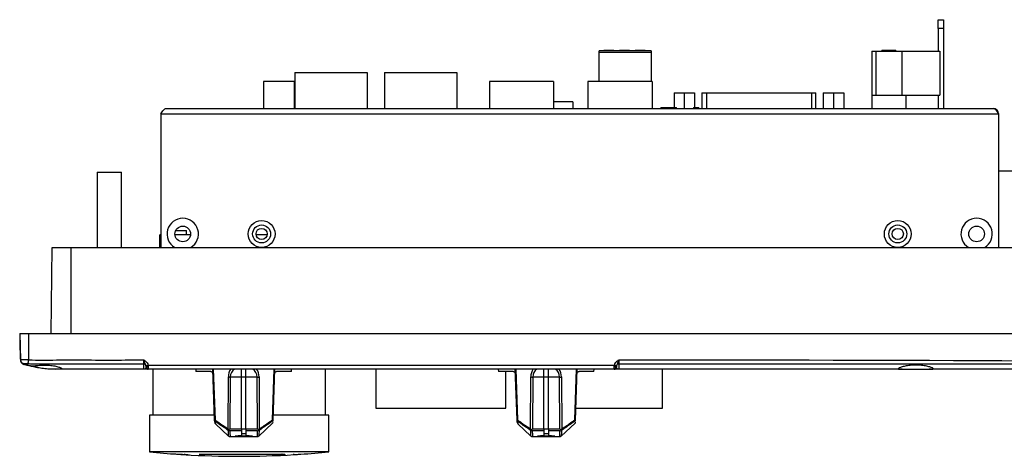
# Model space of a CAD drawing. Header units: millimetres. Extents: x 7143 to 9546, y -1575 to -869.
# Tile 1 of 94: x 7205 to 7425, y -1575 to -1478. Entities that reach past the tile are written whole.
import ezdxf

# ---------------------------------------------------------------- set-up
doc = ezdxf.new("R2010")
doc.units = ezdxf.units.MM
doc.header["$LTSCALE"] = 3

msp = doc.modelspace()

# ---------------------------------------------------------------- linework, layer by layer
at = {"linetype": 'Continuous', "lineweight": 30}
for p, q in [((7410.46, -1477.92), (7411.66, -1477.92)), ((7410.46, -1479.92), (7410.46, -1477.92)), ((7411.66, -1477.92), (7411.66, -1479.92)), ((7411.66, -1479.92), (7410.46, -1479.92)), ((7410.46, -1479.92), (7410.46, -1484.92)), ((7411.66, -1479.92), (7411.66, -1497.72)), ((7346.42, -1484.87), (7334.82, -1484.87)), ((7334.82, -1485.24), (7334.82, -1484.87)), ((7346.42, -1485.24), (7334.82, -1485.24)), ((7334.82, -1491.72), (7334.82, -1485.24)), ((7335.87, -1484.72), (7335.87, -1484.87)), ((7335.87, -1484.72), (7337.64, -1484.72)), ((7337.64, -1484.72), (7337.64, -1484.87)), ((7337.64, -1484.72), (7337.9, -1484.72)), ((7337.9, -1484.72), (7337.9, -1484.87)), ((7337.9, -1484.72), (7338.07, -1484.72)), ((7338.07, -1484.87), (7338.07, -1484.72)), ((7339.37, -1484.72), (7339.37, -1484.87)), ((7339.37, -1484.72), (7341.12, -1484.72)), ((7341.12, -1484.72), (7341.12, -1484.87)), ((7341.12, -1484.72), (7341.41, -1484.72)), ((7341.41, -1484.72), (7341.41, -1484.87)), ((7341.41, -1484.72), (7341.57, -1484.72)), ((7341.57, -1484.87), (7341.57, -1484.72)), ((7342.87, -1484.72), (7342.87, -1484.87)), ((7342.87, -1484.72), (7344.64, -1484.72)), ((7344.64, -1484.72), (7344.64, -1484.87)), ((7344.64, -1484.72), (7344.9, -1484.72)), ((7344.9, -1484.72), (7344.9, -1484.87)), ((7344.9, -1484.72), (7345.07, -1484.72)), ((7345.07, -1484.87), (7345.07, -1484.72)), ((7346.42, -1484.87), (7346.42, -1485.24)), ((7346.42, -1485.24), (7346.42, -1491.72)), ((7395.67, -1484.92), (7396.6, -1484.92)), ((7395.67, -1484.92), (7395.67, -1494.72)), ((7396.6, -1484.92), (7396.6, -1494.72)), ((7396.6, -1484.92), (7402.35, -1484.92)), ((7397.93, -1484.72), (7397.93, -1484.92)), ((7397.93, -1484.72), (7400.4, -1484.72)), ((7400.4, -1484.72), (7400.4, -1484.92)), ((7400.4, -1484.72), (7400.78, -1484.72)), ((7400.78, -1484.72), (7400.78, -1484.92)), ((7400.78, -1484.72), (7401.01, -1484.72)), ((7401.01, -1484.92), (7401.01, -1484.72)), ((7402.35, -1484.92), (7402.35, -1494.72)), ((7402.35, -1484.92), (7410.87, -1484.92)), ((7410.87, -1484.92), (7410.87, -1494.72)), ((7266.92, -1489.72), (7266.92, -1497.72)), ((7266.92, -1489.72), (7283.02, -1489.72)), ((7283.02, -1489.72), (7283.02, -1497.72)), ((7286.92, -1489.72), (7286.92, -1497.72)), ((7286.92, -1489.72), (7303.02, -1489.72)), ((7303.02, -1489.72), (7303.02, -1497.72)), ((7259.87, -1491.72), (7259.87, -1497.72)), ((7266.77, -1491.72), (7259.87, -1491.72)), ((7266.77, -1491.72), (7266.77, -1497.72)), ((7310.32, -1491.72), (7310.32, -1497.72)), ((7324.62, -1491.72), (7310.32, -1491.72)), ((7324.62, -1491.72), (7324.62, -1497.72)), ((7332.32, -1491.72), (7332.32, -1497.72)), ((7346.62, -1491.72), (7332.32, -1491.72)), ((7346.62, -1491.72), (7346.62, -1497.72)), ((7351.52, -1494.22), (7351.52, -1497.52)), ((7351.52, -1494.22), (7353.81, -1494.22)), ((7353.81, -1494.22), (7356.11, -1494.22)), ((7353.81, -1494.22), (7353.81, -1497.72)), ((7356.11, -1494.22), (7356.11, -1497.52)), ((7356.11, -1494.22), (7356.11, -1497.52)), ((7356.11, -1494.22), (7356.11, -1494.22)), ((7357.74, -1494.22), (7357.74, -1497.72)), ((7357.74, -1494.22), (7358.74, -1494.22)), ((7358.74, -1494.22), (7382.21, -1494.22)), ((7358.74, -1494.22), (7358.74, -1497.72)), ((7382.21, -1494.22), (7383.21, -1494.22)), ((7382.21, -1494.22), (7382.21, -1497.72)), ((7383.21, -1497.72), (7383.21, -1494.22)), ((7384.84, -1494.22), (7387.13, -1494.22)), ((7384.84, -1494.22), (7384.84, -1497.72)), ((7387.13, -1494.22), (7387.13, -1497.72)), ((7387.13, -1494.22), (7389.43, -1494.22)), ((7389.43, -1494.22), (7389.43, -1497.72)), ((7328.97, -1496.22), (7324.62, -1496.22)), ((7328.97, -1496.22), (7328.97, -1497.72)), ((7395.67, -1494.72), (7403.27, -1494.72)), ((7395.67, -1494.72), (7395.67, -1497.72)), ((7403.27, -1494.72), (7403.27, -1497.72)), ((7403.27, -1494.72), (7410.87, -1494.72)), ((7410.46, -1494.72), (7410.46, -1497.72)), ((7238.17, -1497.72), (7422.77, -1497.72)), ((7348.56, -1497.52), (7348.56, -1497.72)), ((7348.56, -1497.52), (7352.06, -1497.52)), ((7352.06, -1497.72), (7352.06, -1497.52)), ((7355.87, -1497.52), (7355.87, -1497.72)), ((7355.87, -1497.52), (7357.08, -1497.52)), ((7357.08, -1497.72), (7357.08, -1497.52)), ((7236.97, -1498.92), (7423.97, -1498.92)), ((7236.97, -1498.92), (7236.97, -1528.72)), ((7423.97, -1498.92), (7423.97, -1528.72)), ((7222.77, -1511.92), (7222.77, -1528.72)), ((7222.77, -1511.92), (7228.17, -1511.92)), ((7228.17, -1528.72), (7228.17, -1511.92)), ((7473.02, -1511.72), (7423.97, -1511.72)), ((7240.32, -1524.92), (7242.72, -1524.92)), ((7242.72, -1525.92), (7242.72, -1524.92)), ((7236.97, -1525.92), (7236.72, -1525.92)), ((7236.72, -1528.72), (7236.72, -1525.92)), ((7243.61, -1525.92), (7240.13, -1525.92)), ((7260.71, -1525.92), (7258.24, -1525.92)), ((7212.52, -1547.92), (7212.69, -1528.72)), ((7212.69, -1528.72), (7216.97, -1528.72)), ((7216.97, -1528.72), (7593.97, -1528.72)), ((7216.97, -1547.92), (7216.97, -1528.72)), ((7205.47, -1547.92), (7205.47, -1549.92)), ((7205.47, -1547.92), (7207.47, -1547.92)), ((7205.47, -1547.92), (7205.68, -1553.77)), ((7207.47, -1547.92), (7207.47, -1553.77)), ((7207.47, -1547.92), (7603.47, -1547.92)), ((7205.54, -1549.92), (7205.47, -1549.92)), ((7205.47, -1549.92), (7205.6, -1553.45)), ((7205.6, -1551.42), (7205.59, -1551.51)), ((7205.59, -1551.51), (7205.68, -1553.83)), ((7209.76, -1555.6), (7206.36, -1554.74)), ((7207.11, -1555.03), (7206.36, -1554.81)), ((7215.47, -1555.92), (7213.47, -1555.92)), ((7229.98, -1555.92), (7213.48, -1555.97)), ((7233.17, -1555.92), (7215.47, -1555.92)), ((7233.67, -1555.15), (7233.66, -1555.06)), ((7233.67, -1555.42), (7233.67, -1555.26)), ((7233.67, -1555.26), (7233.67, -1555.42)), ((7234.14, -1554.96), (7338.21, -1554.96)), ((7234.14, -1554.96), (7234.16, -1555.25)), ((7234.17, -1555.6), (7234.17, -1555.92)), ((7338.17, -1555.92), (7234.17, -1555.92)), ((7235.22, -1555.92), (7235.22, -1566.12)), ((7244.78, -1555.92), (7244.82, -1556.42)), ((7248.99, -1567.18), (7248.6, -1555.92)), ((7248.68, -1555.92), (7249.07, -1567.18)), ((7254.97, -1557.64), (7254.97, -1555.92)), ((7255.97, -1557.64), (7255.97, -1555.92)), ((7261.88, -1567.18), (7262.27, -1555.92)), ((7262.35, -1555.92), (7261.95, -1567.36)), ((7266.12, -1556.42), (7266.17, -1555.92)), ((7273.72, -1566.12), (7273.72, -1555.92)), ((7284.97, -1555.92), (7284.97, -1564.62)), ((7312.28, -1555.92), (7312.32, -1556.42)), ((7316.49, -1567.18), (7316.1, -1555.92)), ((7316.18, -1555.92), (7316.57, -1567.18)), ((7322.47, -1557.64), (7322.47, -1555.92)), ((7323.47, -1557.64), (7323.47, -1555.92)), ((7329.38, -1567.18), (7329.77, -1555.92)), ((7329.85, -1555.92), (7329.45, -1567.36)), ((7333.62, -1556.42), (7333.67, -1555.92)), ((7338.17, -1555.92), (7338.17, -1555.62)), ((7338.18, -1555.24), (7338.21, -1554.96)), ((7338.67, -1555.27), (7338.67, -1555.42)), ((7338.69, -1555.06), (7338.68, -1555.15)), ((7402.48, -1555.92), (7339.17, -1555.92)), ((7348.97, -1564.62), (7348.97, -1555.92)), ((7402.48, -1555.92), (7408.47, -1555.92)), ((7595.47, -1555.92), (7408.47, -1555.92)), ((7248.13, -1556.42), (7244.82, -1556.42)), ((7251.98, -1569.21), (7252.06, -1557.62)), ((7252.48, -1557.64), (7252.4, -1569.21)), ((7254.97, -1557.64), (7252.48, -1557.64)), ((7254.97, -1557.61), (7255.97, -1557.61)), ((7254.97, -1569.21), (7254.97, -1557.64)), ((7258.47, -1557.64), (7255.97, -1557.64)), ((7255.97, -1569.21), (7255.97, -1557.64)), ((7258.54, -1569.21), (7258.47, -1557.64)), ((7258.89, -1557.62), (7258.96, -1569.21)), ((7266.12, -1556.42), (7262.82, -1556.42)), ((7315.63, -1556.42), (7312.32, -1556.42)), ((7313.97, -1564.62), (7313.97, -1556.42)), ((7319.48, -1569.21), (7319.56, -1557.62)), ((7319.98, -1557.64), (7319.9, -1569.21)), ((7322.47, -1557.64), (7319.98, -1557.64)), ((7322.47, -1557.61), (7323.47, -1557.61)), ((7322.47, -1569.21), (7322.47, -1557.64)), ((7325.97, -1557.64), (7323.47, -1557.64)), ((7323.47, -1569.21), (7323.47, -1557.64)), ((7326.04, -1569.21), (7325.97, -1557.64)), ((7326.39, -1557.62), (7326.46, -1569.21)), ((7333.62, -1556.42), (7330.32, -1556.42)), ((7284.97, -1564.62), (7313.97, -1564.62)), ((7329.55, -1564.62), (7348.97, -1564.62)), ((7234.47, -1566.12), (7234.47, -1574.32)), ((7248.95, -1566.12), (7234.47, -1566.12)), ((7274.47, -1566.12), (7261.99, -1566.12)), ((7274.47, -1574.32), (7274.47, -1566.12)), ((7249.01, -1567.69), (7248.99, -1567.18)), ((7249.15, -1567.52), (7249.16, -1568.04)), ((7249.15, -1568.05), (7252.1, -1570.8)), ((7254.97, -1569.17), (7255.97, -1569.17)), ((7258.84, -1570.8), (7261.93, -1567.92)), ((7261.94, -1567.62), (7261.93, -1567.9)), ((7261.95, -1567.36), (7261.95, -1567.41)), ((7316.51, -1567.69), (7316.49, -1567.18)), ((7316.65, -1567.52), (7316.66, -1568.04)), ((7316.65, -1568.05), (7319.6, -1570.8)), ((7322.47, -1569.17), (7323.47, -1569.17)), ((7326.34, -1570.8), (7329.43, -1567.92)), ((7329.44, -1567.62), (7329.43, -1567.9)), ((7329.45, -1567.36), (7329.45, -1567.41)), ((7254.97, -1569.66), (7252.38, -1569.66)), ((7252.4, -1569.21), (7254.97, -1569.21)), ((7252.43, -1570.92), (7258.52, -1570.92)), ((7253.54, -1570.78), (7257.41, -1570.78)), ((7254.97, -1569.21), (7254.97, -1569.66)), ((7254.97, -1569.66), (7254.97, -1570.6)), ((7255.97, -1570.28), (7254.97, -1570.28)), ((7255.97, -1569.21), (7258.54, -1569.21)), ((7255.97, -1569.21), (7255.97, -1569.66)), ((7258.56, -1569.66), (7255.97, -1569.66)), ((7255.97, -1569.66), (7255.97, -1570.6)), ((7322.47, -1569.66), (7319.88, -1569.66)), ((7319.9, -1569.21), (7322.47, -1569.21)), ((7319.93, -1570.92), (7326.02, -1570.92)), ((7321.04, -1570.78), (7324.91, -1570.78)), ((7322.47, -1569.21), (7322.47, -1569.66)), ((7322.47, -1569.66), (7322.47, -1570.6)), ((7323.47, -1570.28), (7322.47, -1570.28)), ((7323.47, -1569.21), (7326.04, -1569.21)), ((7323.47, -1569.21), (7323.47, -1569.66)), ((7326.06, -1569.66), (7323.47, -1569.66)), ((7323.47, -1569.66), (7323.47, -1570.6)), ((7274.47, -1574.32), (7234.47, -1574.32)), ((7240.72, -1574.85), (7240.95, -1574.85)), ((7242.43, -1574.95), (7242.22, -1574.95)), ((7245.54, -1574.85), (7263.41, -1574.85)), ((7262.43, -1574.95), (7246.52, -1574.95)), ((7266.72, -1574.95), (7266.52, -1574.95)), ((7267.99, -1574.85), (7268.22, -1574.85))]:
    msp.add_line(p, q, dxfattribs=at)
at = {"linetype": 'Continuous', "lineweight": 30, "flags": 128}
for points in [[(7205.68, -1553.93), (7205.68, -1553.94), (7205.68, -1553.95), (7205.68, -1553.96), (7205.68, -1553.97), (7205.68, -1553.98), (7205.68, -1553.99), (7205.68, -1553.99)], [(7206.36, -1554.74), (7206.36, -1554.74), (7206.36, -1554.74), (7206.36, -1554.74), (7206.36, -1554.74), (7206.36, -1554.74), (7206.36, -1554.74)], [(7233.17, -1554.74), (7231.67, -1554.74), (7223.67, -1554.74), (7208.35, -1554.74), (7208.35, -1554.74)], [(7602.6, -1554.74), (7602.6, -1554.74), (7600.6, -1554.74), (7592.6, -1554.74), (7560.6, -1554.74), (7432.6, -1554.74), (7339.17, -1554.74)]]:
    msp.add_lwpolyline(points, dxfattribs=at)
at = {"linetype": 'Continuous', "lineweight": 30}
for centre, radius in [((7259.47, -1525.72), 3), ((7401.47, -1525.72), 3), ((7241.87, -1525.72), 1.75), ((7259.47, -1525.72), 2), ((7259.47, -1525.72), 1.25), ((7401.47, -1525.72), 2), ((7401.47, -1525.72), 1.25), ((7419.07, -1525.72), 1.75)]:
    msp.add_circle(centre, radius, dxfattribs=at)
for centre, radius, start, end in [((7422.77, -1498.92), 1.2, 0, 90), ((7241.87, -1525.72), 3.5, 301.0027, 238.9973), ((7419.07, -1525.72), 3.5, 301.0027, 238.9973), ((7206.58, -1553.41), 0.986, 181.9795, 202.3743), ((7206.67, -1553.73), 0.995, 182.1276, 257.4971), ((7110.7, -1543.06), 97.36, 353.1336, 353.687), ((7206.68, -1553.86), 1, 185.9779, 251.3604), ((7233.18, -1555.23), 0.492, 9.5439, 91.205), ((7232.94, -1550.59), 4.53, 279.0584, 285.3042), ((7234.01, -1554.73), 0.536, 230.5884, 286.8633), ((7234.11, -1555.16), 0.444, 192.8715, 278.7122), ((7234.17, -1555.42), 0.5, 180, 270), ((7338.24, -1555.18), 0.445, 261.7229, 348.0931), ((7338.17, -1555.42), 0.5, 270, 0), ((7338.34, -1554.71), 0.549, 252.8838, 307.4116), ((7339.43, -1550.57), 4.55, 254.4346, 260.647), ((7339.16, -1555.23), 0.492, 88.7857, 169.8113), ((7252.47, -1553.42), 4.22, 264.4933, 270.1832), ((7258.48, -1553.42), 4.23, 269.8171, 275.5064), ((7319.97, -1553.42), 4.22, 264.4933, 270.1832), ((7325.98, -1553.42), 4.23, 269.8171, 275.5064), ((7249.03, -1566.31), 0.867, 267.3303, 272.6697), ((7249.48, -1567.16), 0.493, 182.0437, 227.3481), ((7249.51, -1567.7), 0.5, 182, 225.2555), ((7249.45, -1567.27), 0.395, 166.1183, 219.3233), ((7316.53, -1566.31), 0.867, 267.3303, 272.6697), ((7316.98, -1567.16), 0.493, 182.0437, 227.3481), ((7317.01, -1567.7), 0.5, 182, 225.2555), ((7316.95, -1567.27), 0.395, 166.131, 219.3105), ((7252.43, -1570.42), 0.5, 226.9736, 270.0011), ((7258.52, -1570.42), 0.5, 269.9722, 312.9905), ((7319.93, -1570.42), 0.5, 226.9736, 270.0011), ((7326.02, -1570.42), 0.5, 269.9722, 312.9905), ((7254.47, -1374.82), 200.5, 264.2752, 266.0677), ((7246.41, -1467.89), 107.08, 266.5822, 267.8782), ((7254.49, -1381.26), 194.06, 265.7267, 266.0005), ((7254.47, -1374.82), 200.5, 266.0677, 266.4972), ((7254.47, -1374.82), 200.5, 266.4972, 270), ((7254.5, -1381.02), 194.31, 266.4379, 266.7149), ((7245.01, -1556.25), 18.82, 262.1682, 264.9816), ((7254.54, -1489.84), 85.48, 263.96, 264.6164), ((7254.47, -1374.82), 200.5, 270, 273.5028), ((7256.59, -1383.89), 191.19, 271.5639, 272.4491), ((7254.42, -1489.96), 85.36, 274.9652, 275.3828), ((7254.41, -1489.88), 85.44, 276.0403, 276.4527), ((7266.02, -1564.43), 10.55, 259.0391, 263.1461), ((7254.47, -1381.42), 193.9, 273.5625, 273.9992), ((7254.47, -1374.82), 200.5, 273.5028, 273.9323), ((7254.47, -1374.82), 200.5, 273.9323, 275.7248)]:
    msp.add_arc(centre, radius, start, end, dxfattribs=at)
for centre, major_axis, ratio, start_param, end_param in [((7253.69, -1557.81), (-0.18, 2.5), 0.648215, 0.669073, 1.450244), ((7254.11, -1557.79), (-0.3, 1.99), 0.806357, 0.242561, 1.375669), ((7256.84, -1557.79), (0.3, 1.99), 0.806357, 4.907517, 6.040624), ((7257.26, -1557.81), (0.18, 2.5), 0.648215, 4.832941, 5.614112), ((7321.19, -1557.81), (-0.18, 2.5), 0.648215, 0.669073, 1.450244), ((7321.61, -1557.79), (-0.3, 1.99), 0.806357, 0.242561, 1.375669), ((7324.34, -1557.79), (0.3, 1.99), 0.806357, 4.907517, 6.040624), ((7324.76, -1557.81), (0.18, 2.5), 0.648215, 4.832941, 5.614112), ((7252.4, -1569.17), (0.503, 0.5), 0.036975, 4.086389, 4.675669), ((7250.76, -1510.06), (0, 60.86), 0.673462, 3.209424, 3.244542), ((7260.18, -1510.06), (0, 60.86), 0.673462, 3.038643, 3.073761), ((7258.54, -1569.17), (0.503, -0.5), 0.036975, 4.749109, 5.338389), ((7319.9, -1569.17), (0.503, 0.5), 0.036975, 4.086389, 4.675669), ((7318.26, -1510.06), (0, 60.86), 0.673462, 3.209424, 3.244542), ((7327.68, -1510.06), (0, 60.86), 0.673462, 3.038643, 3.073761), ((7326.04, -1569.17), (0.503, -0.5), 0.036975, 4.749109, 5.338389)]:
    msp.add_ellipse(centre, major_axis=major_axis, ratio=ratio, start_param=start_param, end_param=end_param, dxfattribs=at)
for points, knots in [([(7236.97, -1498.92), (7237.07, -1498.76), (7237.27, -1498.45), (7237.57, -1498.05), (7237.87, -1497.77), (7238.07, -1497.74), (7238.17, -1497.72)], [0, 0, 0, 0, 0.2500032, 0.4999996, 0.7499951, 1, 1, 1, 1]), ([(7422.77, -1497.72), (7422.86, -1497.74), (7423.06, -1497.77), (7423.35, -1498.03), (7423.66, -1498.43), (7423.87, -1498.76), (7423.97, -1498.92)], [0, 0, 0, 0, 0.22935, 0.484177, 0.739079, 1, 1, 1, 1]), ([(7205.68, -1553.77), (7205.7, -1553.76), (7205.73, -1553.74), (7206.04, -1553.73), (7206.48, -1553.73), (7206.99, -1553.74), (7207.33, -1553.76), (7207.47, -1553.77)], [0, 0, 0, 0, 0.211849, 0.42417, 0.636069, 0.847645, 1, 1, 1, 1]), ([(7207.47, -1553.77), (7208.5, -1553.82), (7210.57, -1553.93), (7214.7, -1553.76), (7222.23, -1553.87), (7228.74, -1553.84), (7233.17, -1553.82)], [0, 0, 0, 0, 0.1203202, 0.2409537, 0.4820514, 1, 1, 1, 1]), ([(7339.17, -1553.83), (7353.34, -1553.82), (7424.86, -1553.76), (7508.82, -1554.74), (7580.7, -1553.38), (7597.28, -1554.06), (7601.41, -1553.86), (7603.47, -1553.77)], [0, 0, 0, 0, 0.160834, 0.811738, 0.953114, 0.97659, 1, 1, 1, 1]), ([(7206.36, -1554.74), (7206.25, -1554.7), (7206.05, -1554.6), (7205.82, -1554.34), (7205.7, -1554.07), (7205.69, -1553.9), (7205.68, -1553.83)], [0, 0, 0, 0, 0.279122, 0.558266, 0.837405, 1, 1, 1, 1]), ([(7206.46, -1554.7), (7206.41, -1554.73), (7206.36, -1554.76), (7206.36, -1554.74), (7206.36, -1554.74)], [0, 0, 0, 0, 0.999941, 1, 1, 1, 1]), ([(7207.36, -1554.7), (7207.3, -1554.69), (7207.13, -1554.68), (7206.88, -1554.67), (7206.66, -1554.67), (7206.5, -1554.68), (7206.47, -1554.69), (7206.46, -1554.7)], [0, 0, 0, 0, 0.14997, 0.362323, 0.577133, 0.791001, 1, 1, 1, 1]), ([(7214.87, -1555.77), (7214.83, -1555.71), (7214.74, -1555.59), (7214.06, -1555.34), (7213.06, -1555.11), (7211.81, -1554.97), (7210.49, -1554.94), (7209.25, -1555.09), (7208.19, -1555.14), (7207.43, -1555.1), (7207.04, -1554.95), (7207.07, -1554.97), (7207.52, -1555.1), (7208.34, -1555.32), (7209.46, -1555.56), (7210.77, -1555.77), (7212.11, -1555.89), (7213.31, -1555.92), (7214.23, -1555.92), (7214.78, -1555.89), (7214.84, -1555.81), (7214.87, -1555.77)], [0, 0, 0, 0, 0.054236, 0.108437, 0.163438, 0.217997, 0.270575, 0.321804, 0.374453, 0.425817, 0.477565, 0.530554, 0.581738, 0.63406, 0.688345, 0.743392, 0.7975, 0.85047, 0.903206, 0.95655, 1, 1, 1, 1]), ([(7208.35, -1554.74), (7208.35, -1554.74), (7208.03, -1554.75), (7207.7, -1554.73), (7207.36, -1554.7)], [0, 0, 0, 0, 0.000062, 1, 1, 1, 1]), ([(7233.17, -1553.82), (7233.17, -1553.83), (7233.27, -1553.89), (7233.44, -1554.01), (7233.6, -1554.15), (7233.67, -1554.21)], [0, 0, 0, 0, 0.009997, 0.545379, 1, 1, 1, 1]), ([(7233.17, -1554.74), (7233.17, -1554.69), (7233.17, -1554.62), (7233.17, -1554.42), (7233.17, -1554.16), (7233.17, -1553.94), (7233.17, -1553.82)], [0, 0, 0, 0, 0.270031, 0.44402, 0.722005, 1, 1, 1, 1]), ([(7233.66, -1555.06), (7233.62, -1554.96), (7233.53, -1554.66), (7233.33, -1554.29), (7233.22, -1553.96), (7233.17, -1553.83), (7233.17, -1553.82)], [0, 0, 0, 0, 0.255124, 0.710109, 0.995386, 1, 1, 1, 1]), ([(7233.17, -1555.92), (7233.17, -1555.92), (7233.17, -1555.92), (7233.17, -1555.81), (7233.17, -1555.37), (7233.17, -1554.92), (7233.17, -1554.74)], [0, 0, 0, 0, 0.000008, 0.369421, 0.740193, 1, 1, 1, 1]), ([(7233.67, -1555.42), (7233.66, -1555.49), (7233.62, -1555.75), (7233.38, -1555.91), (7233.21, -1555.92), (7233.17, -1555.92)], [0, 0, 0, 0, 0.248127, 0.849765, 1, 1, 1, 1]), ([(7233.17, -1555.92), (7233.17, -1555.92), (7233.17, -1555.92), (7233.17, -1555.92), (7233.17, -1555.92)], [0, 0, 0, 0, 0.740762, 1, 1, 1, 1]), ([(7234.17, -1555.92), (7234.17, -1555.92), (7234.16, -1555.92), (7233.83, -1555.92), (7233.4, -1555.92), (7233.23, -1555.92), (7233.18, -1555.92), (7233.17, -1555.92)], [0, 0, 0, 0, 0.046698, 0.647776, 0.897309, 0.98859, 1, 1, 1, 1]), ([(7233.67, -1554.21), (7233.76, -1554.3), (7233.97, -1554.51), (7234.08, -1554.79), (7234.14, -1554.96)], [0, 0, 0, 0, 0.4241326, 1, 1, 1, 1]), ([(7233.67, -1555.26), (7233.67, -1555.23), (7233.67, -1555.2), (7233.67, -1555.16), (7233.67, -1555.15)], [0, 0, 0, 0, 0.804675, 1, 1, 1, 1]), ([(7234.16, -1555.25), (7234.17, -1555.27), (7234.17, -1555.4), (7234.17, -1555.51), (7234.17, -1555.6)], [0, 0, 0, 0, 0.2146495, 1, 1, 1, 1]), ([(7338.17, -1555.62), (7338.17, -1555.53), (7338.17, -1555.42), (7338.18, -1555.27), (7338.18, -1555.24)], [0, 0, 0, 0, 0.722242, 1, 1, 1, 1]), ([(7339.17, -1555.92), (7339.17, -1555.92), (7339.13, -1555.92), (7338.8, -1555.92), (7338.31, -1555.92), (7338.21, -1555.92), (7338.17, -1555.92)], [0, 0, 0, 0, 0.004355, 0.095117, 0.701857, 1, 1, 1, 1]), ([(7338.21, -1554.96), (7338.27, -1554.79), (7338.38, -1554.52), (7338.59, -1554.31), (7338.67, -1554.22)], [0, 0, 0, 0, 0.579565, 1, 1, 1, 1]), ([(7338.67, -1554.22), (7338.75, -1554.15), (7338.91, -1554.02), (7339.08, -1553.9), (7339.17, -1553.83), (7339.17, -1553.83)], [0, 0, 0, 0, 0.470947, 0.990041, 1, 1, 1, 1]), ([(7338.68, -1555.15), (7338.68, -1555.16), (7338.67, -1555.21), (7338.67, -1555.24), (7338.67, -1555.27)], [0, 0, 0, 0, 0.253192, 1, 1, 1, 1]), ([(7339.17, -1555.92), (7339.17, -1555.92), (7339.15, -1555.92), (7338.99, -1555.91), (7338.74, -1555.78), (7338.69, -1555.51), (7338.67, -1555.42)], [0, 0, 0, 0, 0.0044365, 0.0962363, 0.7062019, 1, 1, 1, 1]), ([(7339.17, -1553.83), (7339.17, -1553.83), (7339.13, -1553.96), (7339.01, -1554.29), (7338.82, -1554.67), (7338.73, -1554.96), (7338.69, -1555.06)], [0, 0, 0, 0, 0.004619, 0.282334, 0.743521, 1, 1, 1, 1]), ([(7339.17, -1553.83), (7339.17, -1553.94), (7339.17, -1554.11), (7339.17, -1554.37), (7339.17, -1554.6), (7339.17, -1554.7), (7339.17, -1554.74)], [0, 0, 0, 0, 0.267606, 0.44217, 0.721086, 1, 1, 1, 1]), ([(7339.17, -1554.74), (7339.17, -1555.16), (7339.17, -1555.71), (7339.17, -1555.9), (7339.17, -1555.92), (7339.17, -1555.92)], [0, 0, 0, 0, 0.642071, 0.862502, 1, 1, 1, 1]), ([(7408.47, -1555.92), (7408.71, -1555.92), (7409.2, -1555.91), (7409.44, -1555.8), (7409.26, -1555.62), (7408.66, -1555.39), (7407.7, -1555.15), (7406.47, -1554.99), (7405.15, -1554.96), (7403.89, -1555.05), (7402.81, -1555.25), (7401.99, -1555.49), (7401.55, -1555.71), (7401.56, -1555.86), (7401.94, -1555.92), (7402.34, -1555.92), (7402.48, -1555.92)], [0, 0, 0, 0, 0.073123, 0.146254, 0.219342, 0.293647, 0.369574, 0.445312, 0.518447, 0.589379, 0.660985, 0.73527, 0.811387, 0.88683, 0.960529, 1, 1, 1, 1]), ([(7248.13, -1556.42), (7248.19, -1556.43), (7248.3, -1556.44), (7248.45, -1556.53), (7248.55, -1556.65), (7248.62, -1556.77), (7248.62, -1556.86), (7248.63, -1556.9)], [0, 0, 0, 0, 0.285224, 0.518757, 0.702417, 0.857168, 1, 1, 1, 1]), ([(7262.32, -1556.9), (7262.32, -1556.86), (7262.33, -1556.77), (7262.39, -1556.65), (7262.48, -1556.54), (7262.63, -1556.44), (7262.75, -1556.43), (7262.82, -1556.42)], [0, 0, 0, 0, 0.1508759, 0.3014786, 0.4581261, 0.6934263, 1, 1, 1, 1]), ([(7315.63, -1556.42), (7315.69, -1556.43), (7315.8, -1556.44), (7315.95, -1556.53), (7316.05, -1556.65), (7316.12, -1556.77), (7316.12, -1556.86), (7316.13, -1556.9)], [0, 0, 0, 0, 0.285223, 0.518778, 0.702418, 0.857169, 1, 1, 1, 1]), ([(7329.82, -1556.9), (7329.82, -1556.86), (7329.83, -1556.77), (7329.89, -1556.65), (7329.98, -1556.54), (7330.13, -1556.44), (7330.25, -1556.43), (7330.32, -1556.42)], [0, 0, 0, 0, 0.1508759, 0.3014786, 0.4581261, 0.6934263, 1, 1, 1, 1]), ([(7249.07, -1567.18), (7249.19, -1567.27), (7249.7, -1567.64), (7250.59, -1568.27), (7251.44, -1568.85), (7251.9, -1569.15), (7251.98, -1569.21)], [0, 0, 0, 0, 0.128942, 0.5227, 0.916526, 1, 1, 1, 1]), ([(7252.04, -1569.54), (7251.97, -1569.49), (7251.51, -1569.19), (7250.66, -1568.62), (7249.78, -1567.99), (7249.27, -1567.61), (7249.15, -1567.52)], [0, 0, 0, 0, 0.0776409, 0.4739485, 0.8702248, 1, 1, 1, 1]), ([(7261.95, -1567.41), (7261.77, -1567.54), (7261.22, -1567.95), (7260.28, -1568.62), (7259.44, -1569.19), (7258.98, -1569.49), (7258.9, -1569.54)], [0, 0, 0, 0, 0.173056, 0.549639, 0.92616, 1, 1, 1, 1]), ([(7258.96, -1569.21), (7259.04, -1569.15), (7259.51, -1568.85), (7260.36, -1568.27), (7261.25, -1567.64), (7261.75, -1567.27), (7261.88, -1567.18)], [0, 0, 0, 0, 0.083542, 0.477298, 0.871084, 1, 1, 1, 1]), ([(7261.95, -1567.36), (7261.94, -1567.31), (7261.93, -1567.26), (7261.89, -1567.19), (7261.88, -1567.18), (7261.88, -1567.18)], [0, 0, 0, 0, 0.75356, 0.986196, 1, 1, 1, 1]), ([(7316.57, -1567.18), (7316.69, -1567.27), (7317.2, -1567.64), (7318.09, -1568.27), (7318.94, -1568.85), (7319.4, -1569.15), (7319.48, -1569.21)], [0, 0, 0, 0, 0.128944, 0.5227, 0.916526, 1, 1, 1, 1]), ([(7319.54, -1569.54), (7319.47, -1569.49), (7319.01, -1569.19), (7318.16, -1568.62), (7317.28, -1567.99), (7316.77, -1567.61), (7316.65, -1567.52)], [0, 0, 0, 0, 0.077641, 0.473948, 0.870222, 1, 1, 1, 1]), ([(7329.45, -1567.41), (7329.27, -1567.54), (7328.72, -1567.95), (7327.78, -1568.62), (7326.94, -1569.19), (7326.48, -1569.49), (7326.4, -1569.54)], [0, 0, 0, 0, 0.173056, 0.549637, 0.926157, 1, 1, 1, 1]), ([(7326.46, -1569.21), (7326.54, -1569.15), (7327.01, -1568.85), (7327.86, -1568.27), (7328.75, -1567.64), (7329.25, -1567.27), (7329.38, -1567.18)], [0, 0, 0, 0, 0.083542, 0.4773, 0.871084, 1, 1, 1, 1]), ([(7329.45, -1567.36), (7329.44, -1567.31), (7329.43, -1567.26), (7329.39, -1567.19), (7329.38, -1567.18), (7329.38, -1567.18)], [0, 0, 0, 0, 0.75356, 0.986196, 1, 1, 1, 1]), ([(7251.98, -1569.21), (7251.98, -1569.21), (7252.02, -1569.3), (7252.07, -1569.39), (7252.12, -1569.48)], [0, 0, 0, 0, 0.0138549, 1, 1, 1, 1]), ([(7252.04, -1569.54), (7252.04, -1569.54), (7252.07, -1569.55), (7252.11, -1569.55), (7252.14, -1569.55)], [0, 0, 0, 0, 0.017482, 1, 1, 1, 1]), ([(7252.09, -1570.79), (7252.08, -1570.68), (7252.08, -1570.53), (7252.05, -1569.75), (7252.04, -1569.54)], [0, 0, 0, 0, 0.721833, 1, 1, 1, 1]), ([(7252.12, -1569.48), (7252.13, -1569.49), (7252.13, -1569.52), (7252.13, -1569.54), (7252.14, -1569.55)], [0, 0, 0, 0, 0.401926, 1, 1, 1, 1]), ([(7252.14, -1569.55), (7252.16, -1569.56), (7252.24, -1569.62), (7252.32, -1569.65), (7252.38, -1569.66), (7252.38, -1569.66)], [0, 0, 0, 0, 0.261448, 0.987432, 1, 1, 1, 1]), ([(7252.38, -1569.66), (7252.39, -1569.88), (7252.42, -1570.64), (7252.43, -1570.92), (7252.43, -1570.92), (7252.43, -1570.92)], [0, 0, 0, 0, 0.2799057, 0.9999991, 1, 1, 1, 1]), ([(7258.52, -1570.92), (7258.52, -1570.81), (7258.53, -1570.66), (7258.55, -1569.88), (7258.56, -1569.66)], [0, 0, 0, 0, 0.7224256, 1, 1, 1, 1]), ([(7258.56, -1569.66), (7258.56, -1569.66), (7258.62, -1569.65), (7258.71, -1569.62), (7258.79, -1569.56), (7258.81, -1569.55)], [0, 0, 0, 0, 0.0126271, 0.7386094, 1, 1, 1, 1]), ([(7258.81, -1569.55), (7258.81, -1569.54), (7258.82, -1569.52), (7258.82, -1569.49), (7258.82, -1569.48)], [0, 0, 0, 0, 0.592763, 1, 1, 1, 1]), ([(7258.81, -1569.55), (7258.84, -1569.55), (7258.87, -1569.55), (7258.9, -1569.54), (7258.9, -1569.54)], [0, 0, 0, 0, 0.982491, 1, 1, 1, 1]), ([(7258.82, -1569.48), (7258.87, -1569.39), (7258.93, -1569.3), (7258.96, -1569.21), (7258.96, -1569.21)], [0, 0, 0, 0, 0.986174, 1, 1, 1, 1]), ([(7258.9, -1569.54), (7258.89, -1569.75), (7258.87, -1570.52), (7258.86, -1570.68), (7258.86, -1570.79)], [0, 0, 0, 0, 0.275817, 1, 1, 1, 1]), ([(7319.48, -1569.21), (7319.48, -1569.21), (7319.52, -1569.3), (7319.57, -1569.39), (7319.62, -1569.48)], [0, 0, 0, 0, 0.013854, 1, 1, 1, 1]), ([(7319.54, -1569.54), (7319.54, -1569.54), (7319.57, -1569.55), (7319.61, -1569.55), (7319.64, -1569.55)], [0, 0, 0, 0, 0.017482, 1, 1, 1, 1]), ([(7319.59, -1570.79), (7319.58, -1570.68), (7319.58, -1570.53), (7319.55, -1569.75), (7319.54, -1569.54)], [0, 0, 0, 0, 0.721833, 1, 1, 1, 1]), ([(7319.62, -1569.48), (7319.63, -1569.49), (7319.63, -1569.52), (7319.63, -1569.54), (7319.64, -1569.55)], [0, 0, 0, 0, 0.401884, 1, 1, 1, 1]), ([(7319.64, -1569.55), (7319.66, -1569.56), (7319.74, -1569.62), (7319.82, -1569.65), (7319.88, -1569.66), (7319.88, -1569.66)], [0, 0, 0, 0, 0.2614061, 0.9874314, 1, 1, 1, 1]), ([(7319.88, -1569.66), (7319.89, -1569.88), (7319.92, -1570.64), (7319.93, -1570.92), (7319.93, -1570.92), (7319.93, -1570.92)], [0, 0, 0, 0, 0.279906, 0.999999, 1, 1, 1, 1]), ([(7326.02, -1570.92), (7326.02, -1570.81), (7326.03, -1570.66), (7326.05, -1569.88), (7326.06, -1569.66)], [0, 0, 0, 0, 0.7224256, 1, 1, 1, 1]), ([(7326.06, -1569.66), (7326.06, -1569.66), (7326.12, -1569.65), (7326.21, -1569.62), (7326.29, -1569.56), (7326.31, -1569.55)], [0, 0, 0, 0, 0.0126271, 0.7386094, 1, 1, 1, 1]), ([(7326.31, -1569.55), (7326.31, -1569.54), (7326.32, -1569.52), (7326.32, -1569.49), (7326.32, -1569.48)], [0, 0, 0, 0, 0.592763, 1, 1, 1, 1]), ([(7326.31, -1569.55), (7326.34, -1569.55), (7326.37, -1569.55), (7326.4, -1569.54), (7326.4, -1569.54)], [0, 0, 0, 0, 0.982491, 1, 1, 1, 1]), ([(7326.32, -1569.48), (7326.37, -1569.39), (7326.42, -1569.3), (7326.46, -1569.21), (7326.46, -1569.21)], [0, 0, 0, 0, 0.986146, 1, 1, 1, 1]), ([(7326.4, -1569.54), (7326.39, -1569.75), (7326.37, -1570.52), (7326.36, -1570.68), (7326.36, -1570.79)], [0, 0, 0, 0, 0.275817, 1, 1, 1, 1])]:
    msp.add_open_spline(points, degree=3, knots=knots, dxfattribs=at)

doc.saveas('drawing.dxf')
